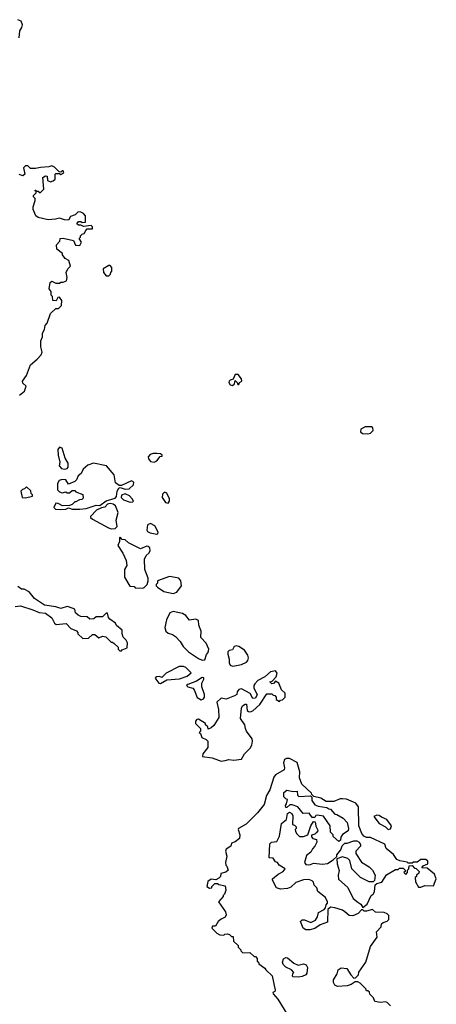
# Model space of a CAD drawing. Extents: x 2807299 to 2951576, y 860688 to 1033801.
# Tile 4 of 72: x 2939050 to 2942347, y 872422 to 880217. Entities that reach past the tile are written whole.
import ezdxf

# ---------------------------------------------------------------- set-up
doc = ezdxf.new("R2010")
doc.units = 0

msp = doc.modelspace()

# ---------------------------------------------------------------- linework, layer by layer
at = {"layer": '0CON10XD'}
for points in [[(2939046.4, 880073.6), (2939050.7, 880129.3), (2939067.5, 880155), (2939072.5, 880175), (2939062.5, 880205), (2939035, 880216.7)], [(2939047.5, 877245), (2939087.5, 877275), (2939100, 877315), (2939075, 877340), (2939072.5, 877355), (2939105, 877400), (2939136.4, 877483.6), (2939189.5, 877530.5), (2939220, 877565), (2939226.7, 877585), (2939217, 877627), (2939217.5, 877675), (2939230, 877705), (2939230, 877735), (2939247, 877763), (2939252.5, 877795), (2939267.5, 877815), (2939295, 877890), (2939335, 877930), (2939358.3, 877931.7), (2939380, 877955), (2939382.5, 877995), (2939365, 878020), (2939351.7, 878018.3), (2939338.3, 877991.7), (2939313, 877993), (2939310, 878025), (2939300, 878035), (2939300, 878065), (2939282.5, 878085), (2939290, 878135), (2939305, 878147.5), (2939335, 878130), (2939365, 878130), (2939375, 878140), (2939395, 878140), (2939419.3, 878150.7), (2939426.7, 878175), (2939417.5, 878215), (2939430, 878245), (2939452.5, 878265), (2939439.3, 878309.3), (2939410, 878325), (2939390, 878355), (2939390, 878365), (2939345, 878400), (2939342.5, 878435), (2939367, 878463), (2939370, 878485), (2939395, 878487.5), (2939475, 878470), (2939491.7, 878431.7), (2939525, 878430), (2939540, 878455), (2939520, 878485), (2939530, 878495), (2939530, 878505), (2939545, 878520), (2939560, 878525), (2939573, 878547), (2939585, 878560), (2939625, 878560), (2939627, 878577), (2939615, 878587.5), (2939555, 878580), (2939535, 878590), (2939515, 878590), (2939501.7, 878601.7), (2939515, 878620), (2939535, 878620), (2939545, 878610), (2939570, 878615), (2939570, 878665), (2939555, 878682.5), (2939535, 878692.5), (2939513, 878697), (2939488.3, 878671.7), (2939451.7, 878658.3), (2939435, 878630), (2939405, 878632.5), (2939365, 878646.7), (2939333, 878637), (2939275, 878633.3), (2939195, 878650), (2939177.5, 878665), (2939156.7, 878715), (2939156.7, 878735), (2939172.5, 878785), (2939171.7, 878801.7), (2939160, 878815), (2939160, 878825), (2939180, 878845), (2939180, 878860), (2939171.7, 878861.7), (2939171.7, 878868.3), (2939178.3, 878868.3), (2939180, 878860), (2939195, 878860), (2939205, 878850), (2939215, 878850), (2939240, 878875), (2939233, 878967), (2939255, 878980), (2939268.3, 878978.3), (2939270, 878945), (2939295, 878932.5), (2939315, 878940), (2939330, 878955), (2939330, 878995), (2939335, 879000), (2939365, 879000), (2939375, 878990), (2939400, 879005), (2939395, 879020), (2939385, 879020), (2939375, 879010), (2939361.7, 879011.7), (2939325, 879050), (2939305, 879060), (2939279.3, 879050.7), (2939215, 879046.7), (2939175, 879037.5), (2939135, 879040), (2939115, 879060), (2939095, 879060), (2939080, 879045), (2939090, 878995), (2939075, 878980), (2939045, 878990)], [(2939755, 878190), (2939768.3, 878201.7), (2939770, 878215), (2939780, 878225), (2939780, 878255), (2939765, 878270), (2939755, 878270), (2939710, 878245), (2939712.5, 878215), (2939735, 878190), (2939755, 878190)], [(2940735, 877320), (2940750, 877335), (2940755, 877360), (2940770, 877345), (2940775, 877330), (2940785, 877330), (2940790, 877345), (2940806.7, 877355), (2940806, 877375), (2940778.5, 877408.5), (2940755, 877407.1), (2940740, 877370), (2940715, 877363.8), (2940708, 877355), (2940704.5, 877344.5), (2940715, 877326.7), (2940735, 877320)], [(2941805, 876937.4), (2941825, 876942.5), (2941845.9, 876965), (2941844.7, 876984.7), (2941834.7, 876994.7), (2941785, 876992.5), (2941750, 876975), (2941747.8, 876955), (2941762, 876942), (2941805, 876937.4)], [(2939405, 876657.5), (2939425, 876663.3), (2939432.5, 876675), (2939432.5, 876705), (2939410, 876745), (2939386.1, 876826.1), (2939365, 876832.5), (2939352, 876815), (2939355, 876770), (2939368.8, 876715), (2939362.5, 876685), (2939380, 876665), (2939405, 876657.5)], [(2940115, 876713.3), (2940136.4, 876723.6), (2940161.7, 876758.3), (2940178.3, 876761.7), (2940178.3, 876768.3), (2940165, 876780), (2940135, 876782.5), (2940105, 876782.5), (2940082.5, 876775), (2940066.7, 876755), (2940069.3, 876739.3), (2940085, 876720), (2940115, 876713.3)], [(2939375, 876340), (2939415, 876343.3), (2939435, 876352.5), (2939465, 876343.3), (2939525, 876343.3), (2939575, 876347.5), (2939655, 876372.5), (2939685, 876370), (2939733.3, 876406.7), (2939805, 876430), (2939817, 876443), (2939820, 876485), (2939835, 876507.5), (2939845, 876512.5), (2939885, 876500), (2939915, 876502), (2939950, 876535), (2939952.5, 876555), (2939935, 876566.2), (2939855, 876528.8), (2939838.3, 876528.3), (2939809.3, 876549.3), (2939796.7, 876615), (2939737.5, 876685), (2939635, 876705.7), (2939589.7, 876690.3), (2939551.2, 876658.8), (2939537.5, 876625), (2939512.5, 876605), (2939500, 876575), (2939485, 876560), (2939435, 876540), (2939413.8, 876573.8), (2939385, 876578), (2939361.1, 876568.9), (2939350, 876545), (2939350, 876495), (2939365, 876480), (2939385, 876472.5), (2939415, 876480), (2939425, 876470), (2939445, 876470), (2939465, 876490), (2939485, 876490), (2939495, 876480), (2939548.3, 876458.3), (2939551.7, 876428.3), (2939541.7, 876418.3), (2939523, 876417), (2939495, 876400), (2939485, 876400), (2939465, 876380), (2939445, 876370), (2939388.3, 876368.3), (2939355, 876387.5), (2939335, 876390), (2939320, 876355), (2939333, 876343), (2939375, 876340)], [(2939095, 876432.5), (2939150, 876445), (2939150, 876455), (2939140, 876465), (2939138.3, 876488.3), (2939105, 876520), (2939088.3, 876501.7), (2939071.7, 876498.3), (2939060, 876485), (2939070, 876435), (2939095, 876432.5)], [(2939923, 876397), (2939945, 876400), (2939950, 876405), (2939940, 876425), (2939918.7, 876448.7), (2939885, 876464), (2939856.4, 876453.6), (2939852.5, 876435), (2939872.5, 876415), (2939923, 876397)], [(2940225, 876390.8), (2940236, 876405), (2940235, 876422.5), (2940215, 876467.5), (2940195, 876477.5), (2940180.5, 876459.5), (2940177.5, 876435), (2940205, 876395.8), (2940225, 876390.8)], [(2939775, 876187.5), (2939805, 876190), (2939820, 876205), (2939812.5, 876255), (2939828, 876315), (2939808.3, 876368.3), (2939790.7, 876380.7), (2939765, 876387.5), (2939745, 876382.5), (2939725, 876357.5), (2939696.7, 876353.3), (2939657, 876333), (2939610, 876285), (2939610, 876275), (2939625, 876262.5), (2939753, 876193), (2939775, 876187.5)], [(2940135, 876144), (2940143.3, 876146.7), (2940145, 876160), (2940118.8, 876208.8), (2940085, 876228), (2940062.3, 876217.7), (2940056.7, 876175), (2940062.5, 876165), (2940083.6, 876153.6), (2940135, 876144)], [(2940025, 875717.5), (2940035, 875722.5), (2940057.5, 875745), (2940067.5, 875775), (2940067.5, 875795), (2940040, 875865), (2940037.5, 875945), (2940050, 875975), (2940073.8, 875996.2), (2940081.2, 876015), (2940078.8, 876035), (2940067.1, 876047.1), (2940055, 876050), (2940005, 876027.5), (2939910, 876075), (2939885, 876100), (2939861.7, 876101.7), (2939845, 876120), (2939840, 876115), (2939840, 876085), (2939827.5, 876055), (2939866.7, 875995), (2939892.5, 875935), (2939897.5, 875895), (2939880, 875865), (2939880, 875805), (2939921.7, 875731.7), (2939955, 875730), (2939965, 875720), (2940025, 875717.5)], [(2940265, 875674.3), (2940293.3, 875685), (2940331.2, 875735), (2940324.2, 875775), (2940310, 875795), (2940235, 875808.6), (2940140, 875775), (2940140, 875755), (2940130, 875745), (2940130, 875735), (2940140, 875725), (2940190, 875690), (2940265, 875674.3)], [(2939855, 875220), (2939861.7, 875228.3), (2939900, 875245), (2939902.5, 875285), (2939892.5, 875305), (2939868.3, 875328.3), (2939860, 875355), (2939860, 875385), (2939815, 875420), (2939809.3, 875439.3), (2939762, 875472), (2939752.5, 875485), (2939745, 875520), (2939735, 875520), (2939705, 875490), (2939655, 875490), (2939637, 875473), (2939605, 875470), (2939585, 875490), (2939535, 875492.5), (2939511.7, 875501.7), (2939491.7, 875521.7), (2939485, 875550), (2939435, 875570), (2939425, 875572.5), (2939375, 875556.2), (2939335, 875568.8), (2939245, 875582.5), (2939167.5, 875635), (2939125, 875686.7), (2939085, 875707.5), (2939065, 875710), (2939035, 875730)], [(2939015, 875572.5), (2939056.4, 875576.4), (2939155, 875546.2), (2939205, 875523.3), (2939255, 875517.5), (2939303, 875483), (2939325, 875440), (2939338.3, 875428.3), (2939417.5, 875437.5), (2939455, 875397.5), (2939498.3, 875378.3), (2939510, 875365), (2939510, 875355), (2939548.3, 875318.3), (2939595, 875320), (2939625, 875350), (2939645, 875350), (2939675, 875322.5), (2939705, 875337.5), (2939731.7, 875331.7), (2939775, 875290), (2939785, 875290), (2939798.3, 875278.3), (2939828.3, 875248.3), (2939830, 875235), (2939841.7, 875221.7), (2939855, 875220)], [(2940495, 875147.5), (2940515, 875150), (2940528.3, 875191.7), (2940541.7, 875208.3), (2940547.5, 875235), (2940525, 875280), (2940482.5, 875325), (2940486.2, 875375), (2940468, 875425), (2940465, 875460), (2940445, 875470), (2940393, 875463), (2940365, 875500), (2940337, 875517), (2940265, 875530.8), (2940238.7, 875521.3), (2940212.7, 875467.3), (2940198.6, 875405), (2940205.8, 875375), (2940225, 875360), (2940258.8, 875348.8), (2940283, 875333), (2940320, 875295), (2940343.3, 875255), (2940385, 875213.8), (2940465, 875160), (2940495, 875147.5)], [(2940735, 875100), (2940765, 875103.3), (2940805, 875111.4), (2940845, 875131.9), (2940856.5, 875145), (2940860.4, 875165), (2940855.3, 875185.3), (2940830, 875225), (2940785, 875255.8), (2940765, 875261.2), (2940747.5, 875255), (2940735, 875227.5), (2940707.5, 875222.5), (2940697.5, 875212.5), (2940696.2, 875195), (2940706.7, 875155), (2940706.7, 875125), (2940715, 875107.5), (2940735, 875100)], [(2940165, 874962.5), (2940215, 874990), (2940315, 875000), (2940375, 875020), (2940407, 875047), (2940365, 875087.5), (2940345, 875096.7), (2940313, 875097), (2940210, 875045), (2940175, 875010), (2940155, 875016.7), (2940130, 875015), (2940123.3, 875005), (2940127.5, 874995), (2940150, 874965), (2940165, 874962.5)], [(2940645, 874346.7), (2940675, 874352), (2940705, 874359.2), (2940745, 874355.8), (2940805, 874363.8), (2940830, 874405), (2940875, 874451.4), (2940887.5, 874475), (2940893.3, 874505), (2940889.4, 874525), (2940845.8, 874585.8), (2940836, 874605), (2940831.4, 874635), (2940796.7, 874685), (2940804.1, 874765.9), (2940814.1, 874785.9), (2940835, 874798.8), (2940845, 874797.5), (2940849.4, 874749.4), (2940859.7, 874739.7), (2940875, 874737.8), (2940895, 874746.7), (2940950, 874795), (2941005, 874880), (2941045, 874880), (2941055, 874870), (2941068.3, 874868.3), (2941080, 874855), (2941080, 874835), (2941105, 874820), (2941115, 874830), (2941128.3, 874831.7), (2941150, 874855), (2941150, 874885), (2941121.7, 874911.7), (2941100, 874965), (2941075, 874980), (2941058.3, 874961.7), (2941045, 874960), (2941030, 874975), (2941048.3, 874981.7), (2941080, 875015), (2941086.7, 875045), (2941075, 875062.5), (2941035, 875053.3), (2940990, 875015), (2940935, 874986.7), (2940909.7, 874960.3), (2940902, 874945), (2940902.5, 874925), (2940930, 874875), (2940915, 874846.2), (2940894.2, 874844.2), (2940875, 874882.5), (2940805, 874920), (2940783.8, 874915), (2940771.2, 874895), (2940767.5, 874875), (2940750, 874865), (2940685, 874837.5), (2940643, 874847), (2940610, 874815), (2940622.5, 874755), (2940626.4, 874693.6), (2940585, 874630), (2940565, 874610), (2940541.7, 874601.7), (2940538.3, 874618.3), (2940520, 874635), (2940520, 874645), (2940465, 874680), (2940451.7, 874678.3), (2940440, 874665), (2940440, 874645), (2940480, 874605), (2940480, 874585), (2940470, 874575), (2940480, 874565), (2940490, 874535), (2940525, 874520), (2940540, 874505), (2940537.5, 874455), (2940500, 874405), (2940497.5, 874385), (2940574.1, 874374.1), (2940645, 874346.7)], [(2940485, 874833.3), (2940505, 874840), (2940512.5, 874855), (2940512.5, 874875), (2940490, 874935), (2940492.5, 874965), (2940506.7, 874995), (2940506.2, 875006.2), (2940495, 875010), (2940449.5, 874980.5), (2940380, 874955), (2940370, 874945), (2940380, 874935), (2940420, 874925), (2940431.7, 874911.7), (2940455, 874850), (2940485, 874833.3)], [(2941985, 872410), (2941957, 872437), (2941945, 872442.5), (2941905, 872437.5), (2941860, 872445), (2941850, 872475), (2941821.7, 872501.7), (2941818.3, 872518.3), (2941805, 872530), (2941795, 872530), (2941790, 872545), (2941745, 872590), (2941725, 872600), (2941705, 872600), (2941671.7, 872578.3), (2941641.7, 872568.3), (2941565, 872562.5), (2941543, 872573), (2941532.5, 872595), (2941532.5, 872615), (2941562.5, 872665), (2941570, 872695), (2941595, 872710), (2941640, 872705), (2941670, 872655), (2941695, 872630), (2941708.3, 872631.7), (2941730, 872655), (2941733, 872677), (2941790, 872755), (2941825, 872880), (2941877.5, 872955), (2941873, 872997), (2941910, 873035), (2941911.7, 873058.3), (2941925, 873070), (2941958.3, 873081.7), (2941970, 873095), (2941970, 873125), (2941958.3, 873138.3), (2941935, 873150), (2941865, 873152.5), (2941841.7, 873171.7), (2941795, 873160), (2941775, 873160), (2941765, 873170), (2941755, 873170), (2941728.3, 873141.7), (2941685, 873122.5), (2941656.4, 873126.4), (2941624, 873154), (2941605, 873166.7), (2941545, 873186.7), (2941508.3, 873191.7), (2941488.3, 873171.7), (2941485, 873072.5), (2941428.3, 873051.7), (2941385, 873022.5), (2941345, 873012.5), (2941313, 873013), (2941292.5, 873025), (2941273, 873077), (2941285, 873090), (2941305, 873090), (2941355, 873070), (2941391.7, 873088.3), (2941407.5, 873115), (2941415, 873150), (2941458.3, 873171.7), (2941470, 873185), (2941475, 873210), (2941487, 873223), (2941486.7, 873235), (2941468.8, 873268.8), (2941410, 873315), (2941400, 873345), (2941380, 873365), (2941375, 873390), (2941365, 873400), (2941339.3, 873409.3), (2941295, 873406.7), (2941235, 873386.7), (2941195, 873350), (2941168.3, 873338.3), (2941115, 873333.3), (2941082.5, 873345), (2941050, 873405), (2941050, 873415), (2941095, 873452.5), (2941135, 873472.5), (2941150, 873495), (2941103.6, 873523.6), (2941090, 873545), (2941075, 873550), (2941055, 873580), (2941023, 873583), (2941028.3, 873691.7), (2941043, 873707), (2941085, 873710), (2941107, 873753), (2941122.5, 873855), (2941162.5, 873885), (2941168.3, 873931.7), (2941185, 873942.5), (2941203, 873933), (2941212.5, 873915), (2941210, 873845), (2941225, 873840), (2941237, 873827), (2941237, 873813), (2941230, 873805), (2941233, 873793), (2941240, 873775), (2941260, 873755), (2941265, 873750), (2941295, 873750), (2941330, 873765), (2941352.5, 873835), (2941375, 873870), (2941387, 873867), (2941393, 873833), (2941407.5, 873805), (2941410, 873795), (2941398.3, 873781.7), (2941385, 873770), (2941358.3, 873761.7), (2941358.3, 873748.3), (2941370, 873735), (2941398.3, 873728.3), (2941400, 873705), (2941386.1, 873673.9), (2941366.4, 873653.6), (2941353, 873627), (2941318.3, 873601.7), (2941302.5, 873545), (2941315, 873530), (2941335, 873527.5), (2941351.7, 873528.3), (2941375, 873540), (2941445, 873532.5), (2941485, 873536.7), (2941530, 873565), (2941558.3, 873591.7), (2941560, 873605), (2941592.5, 873645), (2941603, 873677), (2941622.5, 873697.5), (2941641.7, 873698.3), (2941695, 873717.5), (2941717, 873717), (2941736.4, 873706.4), (2941747, 873687), (2941746.7, 873675), (2941710, 873635), (2941710, 873615), (2941755, 873547.5), (2941815, 873510), (2941842.5, 873485), (2941862.5, 873445), (2941857.5, 873402.5), (2941848.3, 873391.7), (2941815, 873392.5), (2941747, 873427), (2941677.5, 873495), (2941661.7, 873561.7), (2941647, 873577), (2941605, 873590), (2941560, 873575), (2941562.5, 873535), (2941577, 873483), (2941570, 873445), (2941573, 873413), (2941647.7, 873347.7), (2941689.3, 873259.3), (2941725, 873231.2), (2941750, 873215), (2941765, 873190), (2941800, 873215), (2941832.5, 873285), (2941847.5, 873295), (2941857, 873313), (2941861.7, 873368.3), (2941875, 873380), (2941915, 873390), (2941953.6, 873446.4), (2942025, 873490), (2942045, 873490), (2942055, 873500), (2942085, 873500), (2942100, 873485), (2942100, 873475), (2942090, 873465), (2942105, 873450), (2942120, 873465), (2942120, 873485), (2942130, 873495), (2942131.7, 873518.3), (2942155, 873520), (2942175, 873500), (2942188.3, 873498.3), (2942210, 873475), (2942208.3, 873461.7), (2942190, 873445), (2942190, 873435), (2942180, 873425), (2942183, 873393), (2942205, 873350), (2942225, 873350), (2942255, 873362.5), (2942325, 873360), (2942346.7, 873415), (2942331.7, 873451.7), (2942275, 873500), (2942231.7, 873501.7), (2942241.7, 873518.3), (2942280, 873535), (2942280, 873555), (2942265, 873570), (2942225, 873567.5), (2942195, 873547.5), (2942165, 873547.5), (2942155, 873540), (2942125, 873540), (2942117, 873547), (2942058.3, 873558.3), (2942035, 873570), (2942008.3, 873608.3), (2941950, 873655), (2941940, 873690), (2941825, 873742.5), (2941795, 873742.5), (2941773.6, 873753.6), (2941757.5, 873775), (2941732.5, 873835), (2941730, 873985), (2941710, 874015), (2941636.4, 874046.4), (2941605, 874050), (2941585, 874050), (2941535, 874027.5), (2941475, 874027.5), (2941433.9, 874053.9), (2941377, 874067), (2941362.5, 874082.5), (2941360, 874095), (2941283.3, 874165), (2941263.3, 874215), (2941267, 874263), (2941245, 874337.5), (2941185, 874367.5), (2941162.3, 874367.7), (2941145, 874360), (2941136.7, 874335), (2941146.7, 874295), (2941141.7, 874278.3), (2941075, 874240), (2941060.6, 874219.4), (2941028.7, 874121.3), (2941003.1, 874075), (2940984.2, 874005), (2940930.9, 873939.1), (2940842.5, 873847.5), (2940782.5, 873815), (2940780, 873805), (2940792.5, 873765), (2940790, 873735), (2940755, 873707.5), (2940725, 873697.5), (2940720, 873675), (2940685, 873650), (2940677.5, 873635), (2940690, 873595), (2940677.5, 873545), (2940680, 873525), (2940690, 873515), (2940700, 873485), (2940681.7, 873468.3), (2940641.7, 873458.3), (2940640, 873435), (2940625, 873420), (2940601.7, 873408.3), (2940565, 873412.5), (2940537.5, 873395), (2940530, 873355), (2940553, 873343), (2940570, 873345), (2940570, 873355), (2940595, 873380), (2940615, 873380), (2940625, 873370), (2940675, 873360), (2940680, 873325), (2940670, 873295), (2940660, 873285), (2940660, 873275), (2940622.5, 873235), (2940677.5, 873155), (2940685, 873130), (2940676.4, 873113.6), (2940643, 873097), (2940621.7, 873078.3), (2940598.3, 873041.7), (2940575, 873040), (2940570, 873025), (2940610, 872985), (2940633, 872973), (2940665, 872970), (2940673, 872977), (2940695, 872980), (2940710, 872975), (2940725, 872960), (2940738.3, 872958.3), (2940741.7, 872921.7), (2940778.3, 872888.3), (2940780, 872875), (2940800, 872855), (2940800, 872845), (2940815, 872830), (2940871.7, 872831.7), (2940905, 872800), (2940915, 872800), (2940930, 872785), (2940930, 872765), (2940940, 872755), (2940941.7, 872741.7), (2940989.3, 872709.3), (2940997.5, 872695), (2941048.3, 872648.3), (2941072.5, 872535), (2941070, 872525), (2941053.8, 872516.2), (2941056.7, 872505), (2941093.8, 872463.8), (2941172, 872335)], [(2941575, 873710), (2941531.7, 873751.7), (2941530, 873765), (2941510, 873785), (2941507.5, 873835), (2941455, 873912.5), (2941405, 873920), (2941393.6, 873916.4), (2941385, 873900), (2941365, 873900), (2941340, 873935), (2941293, 873933), (2941250, 873985), (2941205, 874002.5), (2941188.3, 874001.7), (2941165, 873980), (2941155, 873980), (2941152.5, 873995), (2941161.7, 874008.3), (2941170, 874045), (2941155, 874050), (2941140, 874065), (2941140.7, 874099.3), (2941165, 874117.5), (2941215, 874107.5), (2941245, 874110), (2941248.3, 874078.3), (2941258.3, 874068.3), (2941351.7, 874071.7), (2941361.7, 874061.7), (2941362.5, 874035), (2941385, 874002.5), (2941410.7, 873990.7), (2941481.7, 873981.7), (2941495, 873970), (2941508.3, 873968.3), (2941545, 873927.5), (2941560, 873925), (2941610, 873895), (2941641.7, 873861.7), (2941652.5, 873815), (2941650, 873795), (2941603.6, 873766.4), (2941590, 873745), (2941588.3, 873721.7), (2941575, 873710)], [(2941965, 873807.5), (2941985, 873812.5), (2941992.5, 873835), (2941956.1, 873886.1), (2941913, 873903), (2941895, 873917.5), (2941875, 873920), (2941851.7, 873908.3), (2941895, 873852.5), (2941945, 873827.5), (2941965, 873807.5)], [(2941255, 872637.5), (2941215, 872640), (2941210, 872645), (2941212.5, 872667.5), (2941220, 872675), (2941200, 872695), (2941155, 872717.5), (2941135, 872737.5), (2941128.8, 872755), (2941138.3, 872781.7), (2941155, 872793.3), (2941169.5, 872789.5), (2941219.3, 872749.3), (2941253, 872733), (2941295, 872742.5), (2941317.5, 872735), (2941327.5, 872715), (2941321.7, 872668.3), (2941313, 872657), (2941285, 872643.3), (2941255, 872637.5)]]:
    msp.add_lwpolyline(points, dxfattribs=at)

doc.saveas('drawing.dxf')
